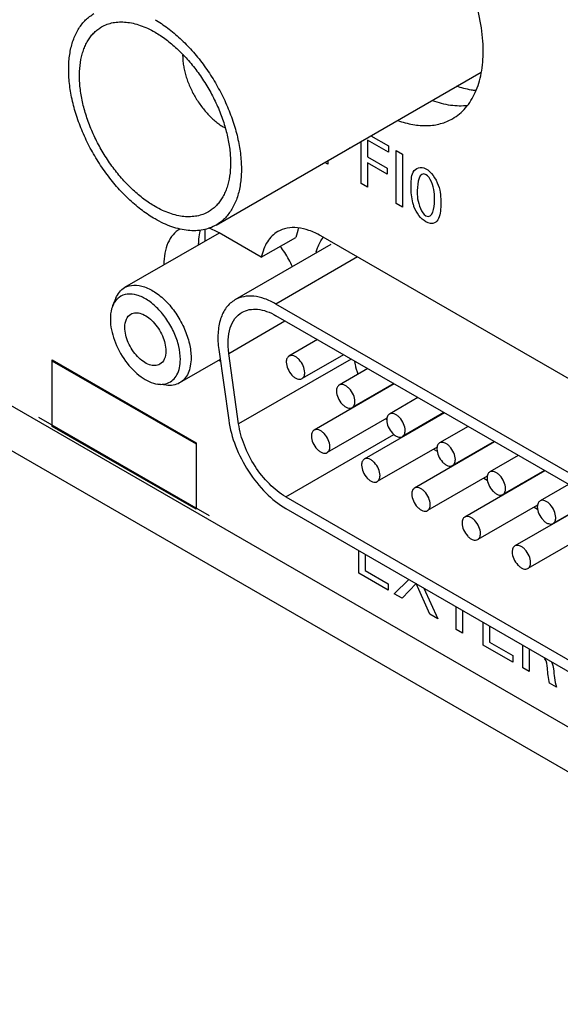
# Model space of a CAD drawing. Header units: inches. Extents: x 0 to 34, y 0 to 22.
# Tile 70 of 78: x 29.595 to 30.01, y 15.846 to 16.603. Entities that reach past the tile are written whole.
import ezdxf

# ---------------------------------------------------------------- set-up
doc = ezdxf.new("R2010")
doc.units = ezdxf.units.IN
doc.header["$LTSCALE"] = 1.87
doc.header["$MEASUREMENT"] = 0
doc.layers.get('0').update_dxf_attribs({"linetype": 'CONTINUOUS'})
doc.layers.add('02___PRT_ALL_AXES', color=7, linetype='CONTINUOUS')

msp = doc.modelspace()

# ---------------------------------------------------------------- linework, layer by layer
at = {"color": 7, "linetype": 'CONTINUOUS'}
for p, q in [((29.74556, 16.44509), (29.94912, 16.56263)), ((29.74791, 16.43889), (29.67534, 16.39699)), ((29.73722, 16.43272), (29.73722, 16.44175)), ((29.83353, 16.43001), (29.75999, 16.38755)), ((29.85407, 16.42056), (29.79149, 16.38443)), ((29.66855, 16.38882), (29.66616, 16.38296)), ((30.26065, 16.11354), (29.79149, 16.38443)), ((30.26065, 16.10456), (29.79149, 16.37545)), ((29.75528, 16.34653), (29.79843, 16.37144)), ((29.82338, 16.35704), (29.80151, 16.34441)), ((29.74762, 16.34939), (29.75522, 16.2952)), ((29.76288, 16.29233), (29.75528, 16.34653)), ((29.84338, 16.34549), (29.81152, 16.32709)), ((29.61949, 16.34087), (29.73015, 16.27697)), ((29.61984, 16.34148), (29.73015, 16.27779)), ((29.61984, 16.29045), (29.61984, 16.34148)), ((29.74869, 16.34177), (29.71759, 16.32381)), ((29.84916, 16.34215), (29.76288, 16.29233)), ((29.86192, 16.33479), (29.84005, 16.32216)), ((29.70712, 16.32202), (29.70085, 16.32287)), ((29.88224, 16.32305), (29.82078, 16.28756)), ((29.88192, 16.32324), (29.85005, 16.30484)), ((29.51732, 16.31291), (30.32514, 15.84648)), ((29.90046, 16.31254), (29.87859, 16.29991)), ((29.92078, 16.3008), (29.85932, 16.26531)), ((29.92046, 16.30099), (29.88859, 16.28259)), ((29.7404, 16.22166), (29.60959, 16.29719)), ((29.87664, 16.29672), (29.83078, 16.27024)), ((29.9063, 16.29282), (29.90663, 16.29263)), ((29.90875, 16.29385), (29.90842, 16.29404)), ((29.73015, 16.22676), (29.61984, 16.29045)), ((29.79909, 16.23634), (29.88201, 16.28422)), ((29.89218, 16.28466), (29.89251, 16.28448)), ((29.90333, 16.29072), (29.90333, 16.2911)), ((29.93899, 16.29028), (29.91713, 16.27766)), ((29.73015, 16.27779), (29.73015, 16.22676)), ((29.95932, 16.27855), (29.89786, 16.24306)), ((29.95899, 16.27874), (29.92713, 16.26034)), ((29.91518, 16.27447), (29.86932, 16.24799)), ((29.91251, 16.27293), (29.9152, 16.27137)), ((29.94489, 16.27021), (29.94481, 16.27055)), ((29.94693, 16.27177), (29.94701, 16.27144)), ((29.93072, 16.26241), (29.93105, 16.26222)), ((29.93792, 16.26657), (29.93806, 16.26636)), ((29.94154, 16.26851), (29.93942, 16.26728)), ((29.94144, 16.2686), (29.94154, 16.26851)), ((29.94174, 16.2684), (29.94154, 16.26851)), ((29.97753, 16.26803), (29.95566, 16.25541)), ((29.99786, 16.2563), (29.9364, 16.22081)), ((29.99753, 16.25649), (29.96566, 16.23809)), ((29.95372, 16.25222), (29.90786, 16.22574)), ((29.95105, 16.25068), (29.95374, 16.24912)), ((29.98008, 16.24626), (29.97796, 16.24503)), ((29.97999, 16.24636), (29.98008, 16.24626)), ((29.98027, 16.24614), (29.98008, 16.24626)), ((29.98231, 16.24732), (29.98231, 16.24765)), ((29.98351, 16.24801), (29.98343, 16.24835)), ((29.98555, 16.24957), (29.98563, 16.24924)), ((29.96926, 16.24016), (29.96958, 16.23997)), ((29.97658, 16.24439), (29.97676, 16.24412)), ((30.01607, 16.24578), (29.9942, 16.23316)), ((29.79909, 16.23634), (30.25305, 15.97424)), ((30.03639, 16.23405), (29.97493, 16.19856)), ((30.03607, 16.23424), (30.0042, 16.21584)), ((29.79909, 16.22736), (30.25305, 15.96525)), ((29.99225, 16.22997), (29.9464, 16.20349)), ((29.98958, 16.22843), (29.99228, 16.22687)), ((30.00779, 16.21791), (30.00812, 16.21772)), ((30.03079, 16.20772), (29.98493, 16.18124))]:
    msp.add_line(p, q, dxfattribs=at)
at = {"color": 40, "linetype": 'CONTINUOUS'}
for p, q in [((29.86433, 16.51367), (29.8779, 16.50583)), ((29.84853, 16.50455), (29.8478, 16.504)), ((29.8568, 16.4771), (29.8568, 16.50932)), ((29.8779, 16.50101), (29.8618, 16.51031)), ((29.8618, 16.51031), (29.8618, 16.49756)), ((29.8779, 16.50583), (29.8779, 16.50101)), ((29.8618, 16.49756), (29.87697, 16.4888)), ((29.88375, 16.50245), (29.88866, 16.49962)), ((29.88375, 16.46154), (29.88375, 16.50245)), ((29.88866, 16.49962), (29.88866, 16.4587)), ((29.83136, 16.49179), (29.8289, 16.49321)), ((29.83136, 16.49463), (29.83136, 16.49179)), ((29.87697, 16.48404), (29.8618, 16.4928)), ((29.8618, 16.4928), (29.8618, 16.47421)), ((29.87697, 16.4888), (29.87697, 16.48404)), ((29.8618, 16.47421), (29.8568, 16.4771)), ((29.88866, 16.4587), (29.88375, 16.46154)), ((30.32514, 15.88072), (29.54697, 16.33003)), ((29.85512, 16.17756), (29.85512, 16.19501)), ((29.86003, 16.19218), (29.86003, 16.17972)), ((29.86003, 16.17972), (29.87775, 16.16949)), ((29.87775, 16.1645), (29.85512, 16.17756)), ((29.88232, 16.16186), (29.89352, 16.17284)), ((29.87775, 16.16949), (29.87775, 16.1645)), ((29.89906, 16.16976), (29.88826, 16.15843)), ((29.90961, 16.1461), (29.89906, 16.16976)), ((29.90494, 16.16625), (29.9158, 16.14253)), ((29.88826, 16.15843), (29.88232, 16.16186)), ((29.92975, 16.13447), (29.92975, 16.15192)), ((29.93461, 16.14912), (29.93461, 16.13167)), ((29.9158, 16.14253), (29.90961, 16.1461)), ((29.93461, 16.13167), (29.92975, 16.13447)), ((29.95058, 16.12244), (29.95058, 16.1399)), ((29.95549, 16.13706), (29.95549, 16.1246)), ((29.97321, 16.10938), (29.95058, 16.12244)), ((29.95549, 16.1246), (29.97321, 16.11437)), ((29.98107, 16.10484), (29.98107, 16.12229)), ((29.98593, 16.11948), (29.98593, 16.10203)), ((29.97321, 16.11437), (29.97321, 16.10938)), ((29.98593, 16.10203), (29.98107, 16.10484)), ((30.00674, 16.09002), (30.00149, 16.09305))]:
    msp.add_line(p, q, dxfattribs=at)
at = {"color": 7, "linetype": 'CONTINUOUS'}
for centre, radius, start, end in [((29.77247, 16.5561), 0.0415, 239.99615, 241.41441), ((29.73892, 16.38507), 0.07093, 33.28165, 37.97177), ((29.7375, 16.3841), 0.07265, 23.47712, 33.3148), ((29.8651, 16.41226), 0.04437, 163.94696, 165.34179), ((29.93921, 16.35969), 0.08975, 211.8671, 212.07603), ((29.92586, 16.34821), 0.0721, 226.09799, 226.82695), ((29.86099, 16.26241), 0.00335, 117.63978, 119.96081)]:
    msp.add_arc(centre, radius, start, end, dxfattribs=at)
at = {"color": 40, "linetype": 'CONTINUOUS'}
msp.add_arc((29.8455, 16.50796), 0.00458, 287.83299, 300.18095, dxfattribs=at)
at = {"color": 7, "linetype": 'CONTINUOUS'}
for points, knots in [([(29.69868, 16.44974), (29.69703, 16.45069), (29.69372, 16.45275), (29.68716, 16.45738), (29.67915, 16.46413), (29.67009, 16.47343), (29.66164, 16.48385), (29.65399, 16.49518), (29.64728, 16.50718), (29.64168, 16.51958), (29.63729, 16.53213), (29.63421, 16.54455), (29.63251, 16.55659), (29.63226, 16.56627), (29.63282, 16.57357), (29.63382, 16.58026), (29.63552, 16.58655), (29.63798, 16.59227), (29.64012, 16.59612), (29.64258, 16.59959), (29.64536, 16.60266), (29.64842, 16.60532), (29.65065, 16.6068), (29.6518, 16.60747)], [0, 0, 0, 0, 0.030666, 0.062405, 0.128736, 0.198321, 0.270289, 0.343658, 0.41738, 0.490396, 0.561673, 0.630262, 0.695341, 0.756281, 0.785088, 0.812748, 0.864641, 0.889025, 0.912471, 0.935112, 0.957114, 0.978671, 1, 1, 1, 1]), ([(29.69868, 16.60282), (29.70034, 16.60187), (29.70364, 16.59981), (29.7102, 16.59518), (29.71822, 16.58843), (29.72727, 16.57913), (29.73572, 16.56871), (29.74338, 16.55738), (29.75008, 16.54538), (29.75568, 16.53298), (29.76007, 16.52043), (29.76315, 16.50801), (29.76486, 16.49597), (29.7651, 16.48629), (29.76455, 16.47899), (29.76354, 16.4723), (29.76184, 16.46601), (29.75938, 16.46029), (29.75724, 16.45644), (29.75478, 16.45297), (29.75201, 16.4499), (29.74894, 16.44724), (29.74671, 16.44576), (29.74556, 16.44509)], [0, 0, 0, 0, 0.030666, 0.062405, 0.128736, 0.198321, 0.270289, 0.343658, 0.41738, 0.490396, 0.561673, 0.630262, 0.695341, 0.756281, 0.785088, 0.812748, 0.864641, 0.889025, 0.912471, 0.935112, 0.957114, 0.978671, 1, 1, 1, 1]), ([(29.69868, 16.45933), (29.69723, 16.46017), (29.69434, 16.46196), (29.6886, 16.46602), (29.68159, 16.47192), (29.67367, 16.48005), (29.66628, 16.48917), (29.65959, 16.49908), (29.65373, 16.50957), (29.64882, 16.52042), (29.64498, 16.5314), (29.64271, 16.54056), (29.64151, 16.54776), (29.64093, 16.55297), (29.64067, 16.55804), (29.64073, 16.56445), (29.64139, 16.57059), (29.64272, 16.57636), (29.64401, 16.58032), (29.64559, 16.584), (29.64746, 16.58736), (29.64962, 16.5904), (29.65204, 16.59309), (29.65472, 16.59541), (29.65667, 16.59671), (29.65768, 16.59729)], [0, 0, 0, 0, 0.030659, 0.062398, 0.128729, 0.198307, 0.270272, 0.343635, 0.417353, 0.490364, 0.561637, 0.630221, 0.663253, 0.695321, 0.72635, 0.756286, 0.812712, 0.839232, 0.86465, 0.889032, 0.912476, 0.935116, 0.957117, 0.978673, 1, 1, 1, 1]), ([(29.65768, 16.59729), (29.65902, 16.59807), (29.66188, 16.59941), (29.6665, 16.60068), (29.67142, 16.60123), (29.6766, 16.60105), (29.68198, 16.60015), (29.68751, 16.59854), (29.69314, 16.59623), (29.69683, 16.5943), (29.69868, 16.59323)], [0, 0, 0, 0, 0.10801, 0.218057, 0.331993, 0.451354, 0.577265, 0.710485, 0.851432, 1, 1, 1, 1]), ([(29.69868, 16.59323), (29.70013, 16.59239), (29.70302, 16.5906), (29.70876, 16.58654), (29.71577, 16.58064), (29.72369, 16.57251), (29.73108, 16.56339), (29.73777, 16.55348), (29.74364, 16.54299), (29.74854, 16.53214), (29.75238, 16.52117), (29.75465, 16.512), (29.75585, 16.5048), (29.75643, 16.49959), (29.7567, 16.49452), (29.75664, 16.48811), (29.75597, 16.48197), (29.75464, 16.4762), (29.75335, 16.47224), (29.75177, 16.46856), (29.7499, 16.4652), (29.74775, 16.46216), (29.74532, 16.45947), (29.74264, 16.45715), (29.74069, 16.45585), (29.73968, 16.45527)], [0, 0, 0, 0, 0.030659, 0.062398, 0.128729, 0.198307, 0.270272, 0.343635, 0.417353, 0.490364, 0.561637, 0.630221, 0.663253, 0.695321, 0.72635, 0.756286, 0.812712, 0.839232, 0.86465, 0.889032, 0.912476, 0.935116, 0.957117, 0.978673, 1, 1, 1, 1]), ([(29.71991, 16.5763), (29.71988, 16.57507), (29.71993, 16.57253), (29.72032, 16.56867), (29.72102, 16.56469), (29.72203, 16.56063), (29.72333, 16.55654), (29.72546, 16.55105), (29.72875, 16.54437), (29.73279, 16.53811), (29.73642, 16.53345), (29.73927, 16.5302), (29.74225, 16.52722), (29.74533, 16.52453), (29.74846, 16.52217), (29.75063, 16.52079), (29.75171, 16.52016)], [0, 0, 0, 0, 0.055243, 0.113093, 0.17332, 0.235629, 0.299676, 0.365075, 0.498202, 0.63158, 0.69729, 0.76176, 0.824591, 0.885448, 0.944025, 1, 1, 1, 1]), ([(29.94499, 16.54835), (29.94378, 16.54846), (29.93875, 16.54911), (29.93381, 16.5504), (29.93017, 16.55165)], [0, 0, 0, 0, 0.239863, 1, 1, 1, 1]), ([(29.73968, 16.45527), (29.73834, 16.45449), (29.73548, 16.45315), (29.73087, 16.45188), (29.72594, 16.45133), (29.72077, 16.45151), (29.71539, 16.45241), (29.70985, 16.45402), (29.70422, 16.45633), (29.70053, 16.45826), (29.69868, 16.45933)], [0, 0, 0, 0, 0.10801, 0.218057, 0.331993, 0.451354, 0.577265, 0.710485, 0.851432, 1, 1, 1, 1]), ([(29.74556, 16.44509), (29.74402, 16.4442), (29.74076, 16.44268), (29.73548, 16.44122), (29.72985, 16.44059), (29.72393, 16.44079), (29.71778, 16.44183), (29.71146, 16.44367), (29.70502, 16.44631), (29.7008, 16.44852), (29.69868, 16.44974)], [0, 0, 0, 0, 0.10801, 0.218057, 0.331993, 0.451351, 0.577271, 0.710487, 0.851412, 1, 1, 1, 1]), ([(29.82246, 16.42453), (29.82276, 16.42559), (29.82405, 16.42953), (29.826, 16.43327), (29.82781, 16.43573)], [0, 0, 0, 0, 0.264068, 1, 1, 1, 1]), ([(29.67534, 16.39699), (29.67745, 16.3982), (29.68275, 16.39957), (29.69128, 16.39786), (29.7, 16.3931), (29.70836, 16.38569), (29.71574, 16.37624), (29.72156, 16.3655), (29.72533, 16.35435), (29.72634, 16.34676), (29.72634, 16.34315)], [0, 0, 0, 0, 0.086933, 0.186403, 0.303795, 0.437613, 0.582118, 0.729437, 0.871173, 1, 1, 1, 1]), ([(29.66855, 16.38882), (29.66926, 16.39054), (29.67106, 16.39372), (29.67384, 16.39612), (29.67534, 16.39699)], [0, 0, 0, 0, 0.519217, 1, 1, 1, 1]), ([(29.71813, 16.34188), (29.71813, 16.34522), (29.71717, 16.35224), (29.7136, 16.36252), (29.70813, 16.37238), (29.70122, 16.38095), (29.69343, 16.38752), (29.68539, 16.39154), (29.67756, 16.39259), (29.67289, 16.39086), (29.6711, 16.38955)], [0, 0, 0, 0, 0.130111, 0.273424, 0.422057, 0.56709, 0.700295, 0.815992, 0.913496, 1, 1, 1, 1]), ([(29.79149, 16.38443), (29.78872, 16.38603), (29.78323, 16.38865), (29.77477, 16.39069), (29.76684, 16.39049), (29.76207, 16.38875), (29.75999, 16.38755)], [0, 0, 0, 0, 0.289779, 0.549061, 0.782227, 1, 1, 1, 1]), ([(29.66616, 16.38296), (29.66586, 16.38222), (29.66476, 16.37899), (29.66439, 16.37553), (29.66439, 16.37291)], [0, 0, 0, 0, 0.23143, 1, 1, 1, 1]), ([(29.6711, 16.38955), (29.67057, 16.38916), (29.66846, 16.38735), (29.66695, 16.38491), (29.66616, 16.38296)], [0, 0, 0, 0, 0.238953, 1, 1, 1, 1]), ([(29.75999, 16.38755), (29.75744, 16.38608), (29.75272, 16.38177), (29.74838, 16.37268), (29.74658, 16.36154), (29.74703, 16.35357), (29.74762, 16.34939)], [0, 0, 0, 0, 0.208547, 0.438278, 0.701392, 1, 1, 1, 1]), ([(29.67552, 16.36648), (29.67552, 16.3686), (29.67604, 16.37255), (29.67863, 16.37579), (29.68013, 16.37666)], [0, 0, 0, 0, 0.550777, 1, 1, 1, 1]), ([(29.68013, 16.37666), (29.68124, 16.3773), (29.68404, 16.37802), (29.68853, 16.37712), (29.69312, 16.37461), (29.69915, 16.36927), (29.7048, 16.36052), (29.70699, 16.35228), (29.70699, 16.34831)], [0, 0, 0, 0, 0.087146, 0.186862, 0.304545, 0.438692, 0.730153, 1, 1, 1, 1]), ([(29.75528, 16.34653), (29.75479, 16.34998), (29.75441, 16.35656), (29.75591, 16.36575), (29.75949, 16.37325), (29.76338, 16.37681), (29.76549, 16.37803)], [0, 0, 0, 0, 0.298619, 0.56171, 0.791449, 1, 1, 1, 1]), ([(29.76549, 16.37803), (29.7672, 16.37902), (29.77115, 16.38045), (29.77769, 16.38061), (29.78467, 16.37893), (29.78921, 16.37677), (29.79149, 16.37545)], [0, 0, 0, 0, 0.217772, 0.450951, 0.710199, 1, 1, 1, 1]), ([(29.66439, 16.37291), (29.66439, 16.3674), (29.66691, 16.35584), (29.67519, 16.34046), (29.68656, 16.32838), (29.69624, 16.3235), (29.70085, 16.32287)], [0, 0, 0, 0, 0.250937, 0.527444, 0.788165, 1, 1, 1, 1]), ([(29.70238, 16.33812), (29.70127, 16.33748), (29.69848, 16.33676), (29.69398, 16.33766), (29.68939, 16.34017), (29.68337, 16.34552), (29.67771, 16.35426), (29.67552, 16.3625), (29.67552, 16.36648)], [0, 0, 0, 0, 0.087146, 0.186862, 0.304545, 0.438692, 0.730153, 1, 1, 1, 1]), ([(29.70699, 16.34831), (29.70699, 16.34618), (29.70647, 16.34223), (29.70388, 16.33899), (29.70238, 16.33812)], [0, 0, 0, 0, 0.550777, 1, 1, 1, 1]), ([(29.81359, 16.33167), (29.81359, 16.33345), (29.8126, 16.33716), (29.81006, 16.34109), (29.80735, 16.34349), (29.80529, 16.34462), (29.80327, 16.34502), (29.80201, 16.3447), (29.80152, 16.34441)], [0, 0, 0, 0, 0.269846, 0.561291, 0.695439, 0.813131, 0.912852, 1, 1, 1, 1]), ([(29.70829, 16.32356), (29.7098, 16.32412), (29.71272, 16.32589), (29.71589, 16.33015), (29.71777, 16.33565), (29.71813, 16.33972), (29.71813, 16.34188)], [0, 0, 0, 0, 0.219192, 0.449706, 0.707566, 1, 1, 1, 1]), ([(29.72634, 16.34315), (29.72634, 16.34101), (29.72601, 16.33694), (29.72436, 16.33134), (29.72159, 16.32681), (29.71898, 16.32461), (29.71759, 16.32381)], [0, 0, 0, 0, 0.289745, 0.549074, 0.782218, 1, 1, 1, 1]), ([(29.80152, 16.34441), (29.80084, 16.34402), (29.79968, 16.34256), (29.79944, 16.34079), (29.79944, 16.33983)], [0, 0, 0, 0, 0.449232, 1, 1, 1, 1]), ([(29.79944, 16.33983), (29.79944, 16.33805), (29.80043, 16.33435), (29.80297, 16.33041), (29.80568, 16.32801), (29.80774, 16.32689), (29.80976, 16.32648), (29.81102, 16.3268), (29.81152, 16.32709)], [0, 0, 0, 0, 0.269846, 0.561291, 0.695439, 0.813131, 0.912852, 1, 1, 1, 1]), ([(29.85171, 16.34068), (29.85186, 16.33983), (29.85257, 16.33638), (29.85353, 16.33297), (29.85439, 16.33045)], [0, 0, 0, 0, 0.243817, 1, 1, 1, 1]), ([(29.81152, 16.32709), (29.81219, 16.32748), (29.81335, 16.32894), (29.81359, 16.33071), (29.81359, 16.33167)], [0, 0, 0, 0, 0.449232, 1, 1, 1, 1]), ([(29.70085, 16.32287), (29.7015, 16.32278), (29.704, 16.32257), (29.70656, 16.32292), (29.70829, 16.32356)], [0, 0, 0, 0, 0.265002, 1, 1, 1, 1]), ([(29.71759, 16.32381), (29.71609, 16.32295), (29.71262, 16.32174), (29.70897, 16.32177), (29.70712, 16.32202)], [0, 0, 0, 0, 0.48073, 1, 1, 1, 1]), ([(29.84005, 16.32216), (29.83938, 16.32177), (29.83821, 16.32031), (29.83798, 16.31854), (29.83798, 16.31758)], [0, 0, 0, 0, 0.449232, 1, 1, 1, 1]), ([(29.85212, 16.30942), (29.85212, 16.3112), (29.85114, 16.31491), (29.8486, 16.31884), (29.84589, 16.32124), (29.84383, 16.32237), (29.84181, 16.32277), (29.84055, 16.32245), (29.84005, 16.32216)], [0, 0, 0, 0, 0.269846, 0.561291, 0.695439, 0.813131, 0.912852, 1, 1, 1, 1]), ([(29.83798, 16.31758), (29.83798, 16.3158), (29.83896, 16.31209), (29.84151, 16.30816), (29.84421, 16.30576), (29.84628, 16.30463), (29.8483, 16.30423), (29.84955, 16.30455), (29.85005, 16.30484)], [0, 0, 0, 0, 0.269846, 0.561291, 0.695439, 0.813131, 0.912852, 1, 1, 1, 1]), ([(29.85005, 16.30484), (29.85073, 16.30523), (29.85189, 16.30669), (29.85212, 16.30846), (29.85212, 16.30942)], [0, 0, 0, 0, 0.449232, 1, 1, 1, 1]), ([(29.87859, 16.29991), (29.87791, 16.29952), (29.87675, 16.29806), (29.87652, 16.29629), (29.87652, 16.29533)], [0, 0, 0, 0, 0.449232, 1, 1, 1, 1]), ([(29.89066, 16.28717), (29.89066, 16.28895), (29.88968, 16.29266), (29.88714, 16.29659), (29.88443, 16.29899), (29.88236, 16.30012), (29.88034, 16.30052), (29.87909, 16.3002), (29.87859, 16.29991)], [0, 0, 0, 0, 0.269846, 0.561291, 0.695439, 0.813131, 0.912852, 1, 1, 1, 1]), ([(29.75522, 16.2952), (29.75618, 16.28842), (29.76, 16.27468), (29.76979, 16.25567), (29.78282, 16.23924), (29.79351, 16.23058), (29.79909, 16.22736)], [0, 0, 0, 0, 0.247184, 0.509881, 0.7673, 1, 1, 1, 1]), ([(29.79909, 16.23634), (29.79449, 16.239), (29.78566, 16.24614), (29.7749, 16.25971), (29.76683, 16.2754), (29.76367, 16.28674), (29.76288, 16.29233)], [0, 0, 0, 0, 0.232701, 0.49012, 0.752817, 1, 1, 1, 1]), ([(29.87652, 16.29533), (29.87652, 16.29355), (29.8775, 16.28984), (29.88004, 16.28591), (29.88275, 16.28351), (29.88482, 16.28238), (29.88684, 16.28198), (29.88809, 16.2823), (29.88859, 16.28259)], [0, 0, 0, 0, 0.269846, 0.561291, 0.695439, 0.813131, 0.912852, 1, 1, 1, 1]), ([(29.82078, 16.28756), (29.82011, 16.28717), (29.81894, 16.28572), (29.81871, 16.28394), (29.81871, 16.28299)], [0, 0, 0, 0, 0.449232, 1, 1, 1, 1]), ([(29.83285, 16.27482), (29.83285, 16.27661), (29.83187, 16.28031), (29.82933, 16.28424), (29.82662, 16.28664), (29.82456, 16.28777), (29.82254, 16.28817), (29.82128, 16.28785), (29.82078, 16.28756)], [0, 0, 0, 0, 0.269846, 0.561291, 0.695439, 0.813131, 0.912852, 1, 1, 1, 1]), ([(29.88859, 16.28259), (29.88926, 16.28298), (29.89043, 16.28444), (29.89066, 16.28621), (29.89066, 16.28717)], [0, 0, 0, 0, 0.449232, 1, 1, 1, 1]), ([(29.81871, 16.28299), (29.81871, 16.2812), (29.81969, 16.2775), (29.82224, 16.27357), (29.82495, 16.27116), (29.82701, 16.27004), (29.82903, 16.26963), (29.83028, 16.26996), (29.83078, 16.27024)], [0, 0, 0, 0, 0.269846, 0.561291, 0.695439, 0.813131, 0.912852, 1, 1, 1, 1]), ([(29.91713, 16.27766), (29.91645, 16.27727), (29.91529, 16.27581), (29.91506, 16.27404), (29.91506, 16.27308)], [0, 0, 0, 0, 0.449232, 1, 1, 1, 1]), ([(29.9292, 16.26492), (29.9292, 16.2667), (29.92822, 16.2704), (29.92567, 16.27434), (29.92297, 16.27674), (29.9209, 16.27786), (29.91888, 16.27827), (29.91763, 16.27795), (29.91713, 16.27766)], [0, 0, 0, 0, 0.269846, 0.561291, 0.695439, 0.813131, 0.912852, 1, 1, 1, 1]), ([(29.83078, 16.27024), (29.83146, 16.27063), (29.83262, 16.27209), (29.83285, 16.27387), (29.83285, 16.27482)], [0, 0, 0, 0, 0.449232, 1, 1, 1, 1]), ([(29.91506, 16.27308), (29.91506, 16.2713), (29.91604, 16.26759), (29.91858, 16.26366), (29.92129, 16.26126), (29.92335, 16.26013), (29.92537, 16.25973), (29.92663, 16.26005), (29.92713, 16.26034)], [0, 0, 0, 0, 0.269846, 0.561291, 0.695439, 0.813131, 0.912852, 1, 1, 1, 1]), ([(29.85932, 16.26531), (29.85865, 16.26492), (29.85748, 16.26346), (29.85725, 16.26169), (29.85725, 16.26074)], [0, 0, 0, 0, 0.449232, 1, 1, 1, 1]), ([(29.87139, 16.25257), (29.87139, 16.25434), (29.87043, 16.258), (29.86793, 16.26191), (29.86526, 16.26432), (29.86322, 16.26547), (29.86121, 16.26592), (29.85995, 16.26564), (29.85944, 16.26538)], [0, 0, 0, 0, 0.26876, 0.559468, 0.693802, 0.812095, 0.912571, 1, 1, 1, 1]), ([(29.92713, 16.26034), (29.9278, 16.26073), (29.92897, 16.26219), (29.9292, 16.26396), (29.9292, 16.26492)], [0, 0, 0, 0, 0.449232, 1, 1, 1, 1]), ([(29.85725, 16.26074), (29.85725, 16.25895), (29.85823, 16.25525), (29.86078, 16.25132), (29.86348, 16.24891), (29.86555, 16.24779), (29.86757, 16.24738), (29.86882, 16.2477), (29.86932, 16.24799)], [0, 0, 0, 0, 0.269846, 0.561291, 0.695439, 0.813131, 0.912852, 1, 1, 1, 1]), ([(29.95566, 16.25541), (29.95499, 16.25502), (29.95382, 16.25356), (29.95359, 16.25179), (29.95359, 16.25083)], [0, 0, 0, 0, 0.449232, 1, 1, 1, 1]), ([(29.96774, 16.24266), (29.96774, 16.24445), (29.96675, 16.24815), (29.96421, 16.25208), (29.9615, 16.25449), (29.95944, 16.25561), (29.95742, 16.25602), (29.95616, 16.2557), (29.95566, 16.25541)], [0, 0, 0, 0, 0.269846, 0.561291, 0.695439, 0.813131, 0.912852, 1, 1, 1, 1]), ([(29.86932, 16.24799), (29.87, 16.24838), (29.87116, 16.24984), (29.87139, 16.25161), (29.87139, 16.25257)], [0, 0, 0, 0, 0.449232, 1, 1, 1, 1]), ([(29.95359, 16.25083), (29.95359, 16.24904), (29.95458, 16.24534), (29.95712, 16.24141), (29.95983, 16.23901), (29.96189, 16.23788), (29.96391, 16.23748), (29.96516, 16.2378), (29.96566, 16.23809)], [0, 0, 0, 0, 0.269846, 0.561291, 0.695439, 0.813131, 0.912852, 1, 1, 1, 1]), ([(29.89786, 16.24306), (29.89718, 16.24267), (29.89602, 16.24121), (29.89579, 16.23944), (29.89579, 16.23848)], [0, 0, 0, 0, 0.449232, 1, 1, 1, 1]), ([(29.90993, 16.23032), (29.90993, 16.2321), (29.90895, 16.23581), (29.9064, 16.23974), (29.9037, 16.24214), (29.90163, 16.24327), (29.89961, 16.24367), (29.89836, 16.24335), (29.89786, 16.24306)], [0, 0, 0, 0, 0.269846, 0.561291, 0.695439, 0.813131, 0.912852, 1, 1, 1, 1]), ([(29.96566, 16.23809), (29.96634, 16.23848), (29.9675, 16.23994), (29.96774, 16.24171), (29.96774, 16.24266)], [0, 0, 0, 0, 0.449232, 1, 1, 1, 1]), ([(29.89579, 16.23848), (29.89579, 16.2367), (29.89677, 16.233), (29.89931, 16.22906), (29.90202, 16.22666), (29.90408, 16.22554), (29.9061, 16.22513), (29.90736, 16.22545), (29.90786, 16.22574)], [0, 0, 0, 0, 0.269846, 0.561291, 0.695439, 0.813131, 0.912852, 1, 1, 1, 1]), ([(29.9942, 16.23316), (29.99353, 16.23277), (29.99236, 16.23131), (29.99213, 16.22953), (29.99213, 16.22858)], [0, 0, 0, 0, 0.449232, 1, 1, 1, 1]), ([(30.00627, 16.22041), (30.00627, 16.2222), (30.00529, 16.2259), (30.00275, 16.22983), (30.00004, 16.23224), (29.99798, 16.23336), (29.99596, 16.23377), (29.9947, 16.23344), (29.9942, 16.23316)], [0, 0, 0, 0, 0.269846, 0.561291, 0.695439, 0.813131, 0.912852, 1, 1, 1, 1]), ([(29.90786, 16.22574), (29.90853, 16.22613), (29.9097, 16.22759), (29.90993, 16.22936), (29.90993, 16.23032)], [0, 0, 0, 0, 0.449232, 1, 1, 1, 1]), ([(29.99213, 16.22858), (29.99213, 16.22679), (29.99311, 16.22309), (29.99566, 16.21916), (29.99836, 16.21676), (30.00043, 16.21563), (30.00245, 16.21523), (30.0037, 16.21555), (30.0042, 16.21584)], [0, 0, 0, 0, 0.269846, 0.561291, 0.695439, 0.813131, 0.912852, 1, 1, 1, 1]), ([(29.9364, 16.22081), (29.93572, 16.22042), (29.93456, 16.21896), (29.93432, 16.21719), (29.93432, 16.21623)], [0, 0, 0, 0, 0.449232, 1, 1, 1, 1]), ([(29.93432, 16.21623), (29.93432, 16.21445), (29.93531, 16.21074), (29.93785, 16.20681), (29.94056, 16.20441), (29.94262, 16.20328), (29.94464, 16.20288), (29.9459, 16.2032), (29.9464, 16.20349)], [0, 0, 0, 0, 0.269846, 0.561291, 0.695439, 0.813131, 0.912852, 1, 1, 1, 1]), ([(29.94847, 16.20807), (29.94847, 16.20985), (29.94748, 16.21356), (29.94494, 16.21749), (29.94223, 16.21989), (29.94017, 16.22102), (29.93815, 16.22142), (29.9369, 16.2211), (29.9364, 16.22081)], [0, 0, 0, 0, 0.269846, 0.561291, 0.695439, 0.813131, 0.912852, 1, 1, 1, 1]), ([(30.0042, 16.21584), (30.00488, 16.21623), (30.00604, 16.21768), (30.00627, 16.21946), (30.00627, 16.22041)], [0, 0, 0, 0, 0.449232, 1, 1, 1, 1]), ([(29.9464, 16.20349), (29.94707, 16.20388), (29.94824, 16.20534), (29.94847, 16.20711), (29.94847, 16.20807)], [0, 0, 0, 0, 0.449232, 1, 1, 1, 1]), ([(29.97493, 16.19856), (29.97426, 16.19817), (29.97309, 16.19671), (29.97286, 16.19494), (29.97286, 16.19398)], [0, 0, 0, 0, 0.449232, 1, 1, 1, 1]), ([(29.97286, 16.19398), (29.97286, 16.1922), (29.97384, 16.18849), (29.97639, 16.18456), (29.97909, 16.18216), (29.98116, 16.18103), (29.98318, 16.18063), (29.98443, 16.18095), (29.98493, 16.18124)], [0, 0, 0, 0, 0.269846, 0.561291, 0.695439, 0.813131, 0.912852, 1, 1, 1, 1]), ([(29.987, 16.18582), (29.987, 16.1876), (29.98602, 16.19131), (29.98348, 16.19524), (29.98077, 16.19764), (29.97871, 16.19877), (29.97669, 16.19917), (29.97543, 16.19885), (29.97493, 16.19856)], [0, 0, 0, 0, 0.269846, 0.561291, 0.695439, 0.813131, 0.912852, 1, 1, 1, 1]), ([(29.98493, 16.18124), (29.98561, 16.18163), (29.98677, 16.18309), (29.987, 16.18486), (29.987, 16.18582)], [0, 0, 0, 0, 0.449232, 1, 1, 1, 1])]:
    msp.add_open_spline(points, degree=3, knots=knots, dxfattribs=at)
at = {"color": 40, "linetype": 'CONTINUOUS'}
for points, knots in [([(29.89525, 16.47405), (29.89525, 16.47831), (29.89517, 16.48751), (29.90261, 16.49066), (29.90663, 16.48833)], [0, 0, 0, 0, 0.477869, 1, 1, 1, 1]), ([(29.90663, 16.48833), (29.91042, 16.48615), (29.91799, 16.4753), (29.91802, 16.46612), (29.91802, 16.46181)], [0, 0, 0, 0, 0.504057, 1, 1, 1, 1]), ([(29.91326, 16.46405), (29.91326, 16.46621), (29.91344, 16.4718), (29.91012, 16.48178), (29.90668, 16.48377)], [0, 0, 0, 0, 0.351727, 1, 1, 1, 1]), ([(29.89746, 16.45935), (29.89715, 16.46024), (29.89558, 16.46537), (29.89525, 16.47028), (29.89525, 16.47405)], [0, 0, 0, 0, 0.175114, 1, 1, 1, 1]), ([(29.89996, 16.47162), (29.89996, 16.46958), (29.89983, 16.46404), (29.90314, 16.45425), (29.90658, 16.45226)], [0, 0, 0, 0, 0.339342, 1, 1, 1, 1]), ([(29.91802, 16.46181), (29.91802, 16.45973), (29.91784, 16.45361), (29.91598, 16.44803), (29.91331, 16.44668)], [0, 0, 0, 0, 0.330149, 1, 1, 1, 1]), ([(29.99987, 16.10481), (29.99966, 16.10706), (29.99923, 16.11027), (29.99757, 16.1126), (29.99732, 16.11291)], [0, 0, 0, 0, 0.862953, 1, 1, 1, 1])]:
    msp.add_open_spline(points, degree=3, knots=knots, dxfattribs=at)
for points in [[(29.90668, 16.48377), (29.90154, 16.48674), (29.89996, 16.47755), (29.89996, 16.47162)], [(29.90653, 16.44759), (29.90297, 16.44965), (29.89903, 16.45475), (29.89746, 16.45935)], [(29.90658, 16.45226), (29.91162, 16.44936), (29.91326, 16.45824), (29.91326, 16.46405)], [(29.91331, 16.44668), (29.91154, 16.44579), (29.90895, 16.44619), (29.90653, 16.44759)], [(30.00149, 16.09305), (30.00048, 16.0971), (30.00027, 16.10095), (29.99987, 16.10481)], [(30.00294, 16.10966), (30.0038, 16.10778), (30.00438, 16.1058), (30.00453, 16.10416)], [(30.00453, 16.10416), (30.00497, 16.09956), (30.00549, 16.09487), (30.00674, 16.09002)]]:
    msp.add_open_spline(points, degree=3, dxfattribs=at)
at = {"layer": '02___PRT_ALL_AXES', "color": 7, "linetype": 'CONTINUOUS'}
for p, q in [((29.78028, 16.4203), (29.74783, 16.43904)), ((29.78028, 16.4203), (29.80679, 16.43561)), ((29.80821, 16.44083), (29.80679, 16.43561)), ((30.32447, 16.14896), (29.82596, 16.43679)), ((29.74783, 16.34107), (29.74871, 16.34158)), ((29.74783, 16.34107), (29.74887, 16.34046))]:
    msp.add_line(p, q, dxfattribs=at)
for centre, radius, start, end in [((29.84144, 16.4293), 0.03517, 157.25266, 160.85122), ((29.78594, 16.42989), 0.05403, 177.02557, 180.14575)]:
    msp.add_arc(centre, radius, start, end, dxfattribs=at)
for points, knots in [([(29.95059, 16.57885), (29.95059, 16.58561), (29.94926, 16.59971), (29.94405, 16.62094), (29.93573, 16.64235), (29.92464, 16.66303), (29.91127, 16.68214), (29.89617, 16.69885), (29.87996, 16.71247), (29.86826, 16.71948), (29.8624, 16.7222)], [0, 0, 0, 0, 0.115374, 0.240427, 0.371902, 0.506361, 0.639928, 0.768818, 0.889679, 1, 1, 1, 1]), ([(29.92703, 16.52678), (29.9289, 16.52786), (29.93248, 16.53036), (29.93891, 16.53668), (29.94529, 16.54707), (29.94971, 16.56213), (29.95059, 16.57309), (29.95059, 16.57885)], [0, 0, 0, 0, 0.108164, 0.218335, 0.451303, 0.710679, 1, 1, 1, 1]), ([(29.91148, 16.54076), (29.91603, 16.53912), (29.92502, 16.53675), (29.93436, 16.53658), (29.9387, 16.53715)], [0, 0, 0, 0, 0.525165, 1, 1, 1, 1]), ([(29.88496, 16.52545), (29.88874, 16.52409), (29.89622, 16.522), (29.90742, 16.52107), (29.91786, 16.52252), (29.92417, 16.52513), (29.92703, 16.52678)], [0, 0, 0, 0, 0.278227, 0.533807, 0.771793, 1, 1, 1, 1]), ([(29.82596, 16.43679), (29.82307, 16.43846), (29.8173, 16.4412), (29.80845, 16.44335), (29.80014, 16.44313), (29.79514, 16.44132), (29.79296, 16.44006)], [0, 0, 0, 0, 0.289448, 0.549146, 0.782332, 1, 1, 1, 1]), ([(29.71782, 16.44201), (29.71584, 16.44087), (29.71212, 16.43774), (29.70818, 16.43127), (29.70584, 16.4233), (29.70539, 16.41749), (29.7054, 16.41444)], [0, 0, 0, 0, 0.217657, 0.450782, 0.710053, 1, 1, 1, 1]), ([(29.7332, 16.4411), (29.73304, 16.44044), (29.73243, 16.43767), (29.7321, 16.43484), (29.73199, 16.43269)], [0, 0, 0, 0, 0.240213, 1, 1, 1, 1]), ([(29.74783, 16.43904), (29.74718, 16.43941), (29.74467, 16.4408), (29.74204, 16.44198), (29.74004, 16.4427)], [0, 0, 0, 0, 0.258808, 1, 1, 1, 1]), ([(29.79296, 16.44006), (29.79136, 16.43914), (29.78832, 16.43683), (29.78465, 16.43223), (29.78189, 16.42663), (29.78072, 16.42248), (29.78028, 16.4203)], [0, 0, 0, 0, 0.229358, 0.46816, 0.723787, 1, 1, 1, 1])]:
    msp.add_open_spline(points, degree=3, knots=knots, dxfattribs=at)

doc.saveas('drawing.dxf')
